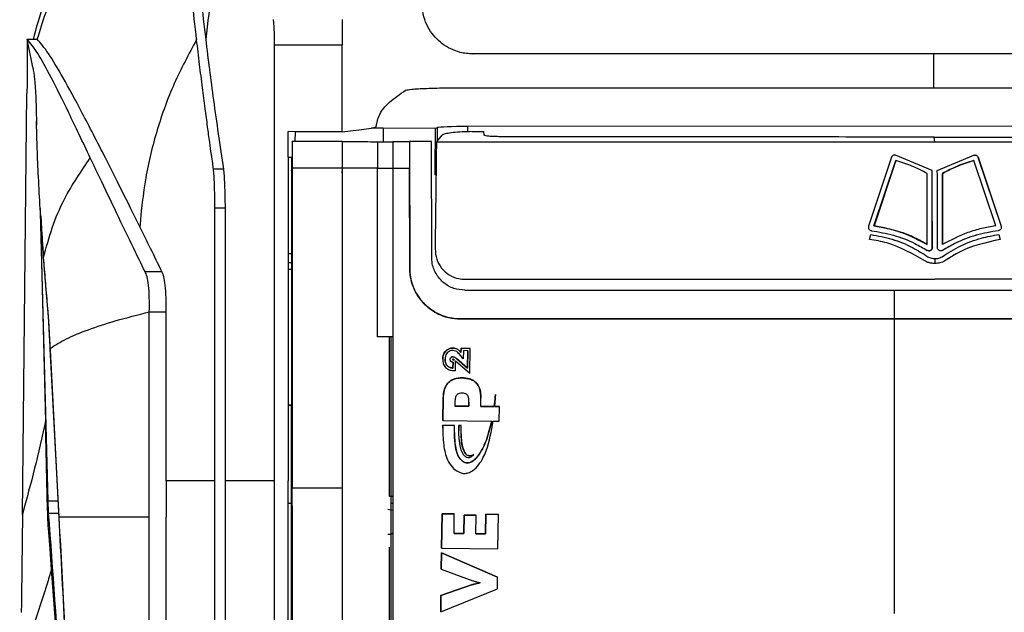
# Model space of a CAD drawing. Extents: x 106 to 315, y 19 to 260.
# Tile 73 of 132: x 195 to 211, y 156 to 166. Entities that reach past the tile are written whole.
import ezdxf

# ---------------------------------------------------------------- set-up
doc = ezdxf.new("R2010")
doc.units = 0
doc.layers.get('0').update_dxf_attribs({"linetype": 'CONTINUOUS'})

msp = doc.modelspace()

# ---------------------------------------------------------------- linework, layer by layer
at = {"color": 7, "linetype": 'CONTINUOUS'}
for p, q in [((194.944, 165.295), (195.115, 165.295)), ((195.04, 164.82), (194.944, 165.295)), ((199.126, 165.198), (200.269, 165.198)), ((200.269, 163.726), (200.269, 165.198)), ((202.474, 165.047), (202.48, 165.047)), ((210.269, 164.475), (210.269, 165.047)), ((210.269, 164.475), (218.058, 164.475)), ((194.863, 157.255), (194.94, 164.377)), ((200.269, 163.726), (200.547, 163.762)), ((200.547, 163.762), (200.761, 163.791)), ((200.962, 163.79), (200.761, 163.791)), ((200.762, 163.791), (200.841, 163.815)), ((201.841, 163.784), (200.962, 163.79)), ((201.841, 163.784), (201.879, 163.799)), ((218.12, 163.826), (202.384, 163.817)), ((199.472, 163.726), (199.355, 163.731)), ((199.355, 163.301), (199.355, 163.731)), ((199.472, 163.726), (199.466, 163.563)), ((200.269, 163.726), (199.472, 163.726)), ((201.86, 163.551), (201.959, 163.672)), ((202.464, 163.731), (202.66, 163.734)), ((202.668, 163.674), (202.66, 163.734)), ((210.282, 163.551), (210.271, 163.64)), ((199.415, 163.561), (199.422, 163.563)), ((199.422, 163.563), (199.422, 163.116)), ((200.269, 163.563), (199.422, 163.563)), ((200.269, 163.563), (200.269, 163.116)), ((200.269, 163.563), (200.269, 163.116)), ((200.269, 163.563), (200.269, 163.563)), ((200.867, 163.561), (200.867, 163.114)), ((201.126, 163.562), (201.126, 163.115)), ((201.126, 163.562), (201.408, 163.562)), ((201.126, 163.561), (201.126, 163.562)), ((201.126, 163.561), (201.126, 163.114)), ((201.408, 163.562), (201.409, 161.419)), ((201.779, 163.562), (201.408, 163.562)), ((201.408, 163.562), (201.408, 163.115)), ((201.408, 163.562), (201.408, 163.562)), ((201.78, 161.621), (201.779, 163.562)), ((199.355, 163.301), (199.355, 157.825)), ((199.355, 163.301), (199.415, 163.301)), ((199.414, 163.113), (199.414, 163.301)), ((209.551, 163.297), (209.164, 162.13)), ((209.255, 162.136), (209.623, 163.244)), ((209.624, 163.244), (209.256, 162.136)), ((209.62, 163.334), (209.604, 163.336)), ((209.62, 163.334), (209.621, 163.334)), ((210.239, 163.076), (209.62, 163.334)), ((210.24, 163.076), (209.621, 163.334)), ((209.624, 163.244), (209.623, 163.244)), ((210.326, 163.076), (210.944, 163.334)), ((210.941, 163.244), (210.94, 163.244)), ((211.312, 162.136), (210.941, 163.244)), ((211.013, 163.297), (211.404, 162.13)), ((211.014, 163.297), (211.013, 163.297)), ((211.014, 163.297), (211.405, 162.13)), ((198.261, 163.099), (198.092, 163.099)), ((199.412, 163.068), (199.414, 163.101)), ((199.414, 163.113), (199.416, 163.114)), ((199.414, 163.106), (199.414, 163.113)), ((199.414, 163.106), (199.414, 163.101)), ((199.416, 163.114), (199.421, 163.116)), ((199.421, 163.116), (199.422, 163.116)), ((199.422, 163.116), (199.422, 157.698)), ((200.269, 163.116), (199.422, 163.116)), ((200.867, 163.114), (200.269, 163.116)), ((200.269, 163.116), (200.269, 157.698)), ((201.126, 163.115), (201.408, 163.115)), ((201.126, 163.115), (201.126, 163.114)), ((201.409, 161.419), (201.408, 163.115)), ((199.412, 163.068), (199.412, 161.399)), ((200.269, 163.029), (200.269, 163.068)), ((200.269, 163.027), (200.269, 162.598)), ((201.832, 162.999), (201.854, 163.019)), ((201.853, 162.999), (201.832, 162.999)), ((210.156, 161.822), (210.155, 163.026)), ((210.239, 163.076), (210.24, 163.076)), ((210.241, 161.771), (210.239, 163.076)), ((210.412, 163.026), (210.411, 163.026)), ((210.412, 161.822), (210.411, 163.026)), ((210.412, 163.026), (210.414, 161.822)), ((200.269, 162.598), (200.269, 162.598)), ((195.165, 162.433), (195.253, 158.826)), ((198.116, 157.825), (198.116, 162.438)), ((198.288, 162.438), (198.116, 162.438)), ((198.288, 162.438), (198.288, 157.825)), ((195.298, 157.485), (195.169, 162.364)), ((195.173, 162.3), (195.193, 161.986)), ((209.256, 162.136), (209.255, 162.136)), ((211.405, 162.13), (211.404, 162.13)), ((209.18, 161.907), (209.204, 161.991)), ((211.357, 162.056), (211.356, 162.056)), ((211.364, 161.991), (211.388, 161.907)), ((211.365, 161.991), (211.389, 161.907)), ((210.156, 161.822), (210.155, 161.822)), ((210.242, 161.771), (210.241, 161.771)), ((210.414, 161.822), (210.412, 161.822)), ((211.389, 161.907), (211.388, 161.907)), ((199.355, 161.672), (199.412, 161.672)), ((210.165, 161.616), (210.164, 161.616)), ((210.414, 161.722), (210.416, 161.722)), ((199.412, 161.514), (199.355, 161.514)), ((201.409, 161.419), (201.409, 161.419)), ((210.455, 161.545), (210.454, 161.545)), ((195.237, 161.325), (195.302, 160.528)), ((196.936, 161.363), (197.222, 161.363)), ((199.412, 161.398), (199.355, 161.398)), ((199.412, 161.402), (199.412, 159.116)), ((199.422, 161.402), (199.412, 161.402)), ((199.422, 161.402), (199.421, 160.755)), ((209.597, 161.049), (209.597, 160.706)), ((199.421, 160.755), (199.42, 159.116)), ((197.008, 157.825), (197.008, 160.682)), ((197.008, 160.682), (197.294, 160.682)), ((197.294, 157.825), (197.294, 160.682)), ((209.597, 160.706), (209.597, 160.563)), ((202.267, 160.562), (202.267, 160.562)), ((209.597, 160.563), (209.597, 159.581)), ((201.069, 157.558), (201.069, 160.259)), ((195.332, 160.036), (195.481, 157.188)), ((195.483, 157.208), (195.333, 160.065)), ((202.016, 160.019), (202.016, 160.019)), ((202.14, 159.922), (202.14, 159.922)), ((202.141, 160.069), (202.141, 160.069)), ((202.314, 159.885), (202.25, 159.964)), ((202.276, 160.067), (202.275, 159.997)), ((202.275, 159.997), (202.276, 160.067)), ((202.275, 159.997), (202.275, 159.997)), ((202.432, 160.065), (202.276, 160.067)), ((202.276, 160.067), (202.432, 160.065)), ((202.276, 160.067), (202.276, 160.067)), ((202.316, 160.026), (202.314, 159.885)), ((202.391, 160.025), (202.316, 160.026)), ((202.387, 159.732), (202.391, 160.025)), ((202.391, 160.025), (202.387, 159.732)), ((202.391, 160.025), (202.391, 160.025)), ((202.427, 159.644), (202.432, 160.065)), ((201.966, 159.882), (201.966, 159.882)), ((202.007, 159.882), (202.007, 159.882)), ((202.093, 159.877), (202.093, 159.877)), ((202.107, 159.91), (202.107, 159.91)), ((202.135, 159.873), (202.135, 159.873)), ((202.139, 159.731), (202.141, 159.83)), ((202.141, 159.83), (202.139, 159.731)), ((202.141, 159.83), (202.141, 159.83)), ((202.165, 159.869), (202.162, 159.869)), ((202.162, 159.869), (202.162, 159.869)), ((202.162, 159.869), (202.165, 159.869)), ((202.165, 159.869), (202.165, 159.869)), ((202.18, 159.689), (202.182, 159.855)), ((202.182, 159.855), (202.427, 159.644)), ((202.2, 159.893), (202.387, 159.732)), ((202.2, 159.893), (202.2, 159.893)), ((202.2, 159.893), (202.2, 159.893)), ((202.387, 159.732), (202.2, 159.893)), ((202.2, 159.893), (202.2, 159.893)), ((202.2, 159.893), (202.2, 159.893)), ((202.139, 159.731), (202.139, 159.731)), ((202.153, 159.689), (202.18, 159.689)), ((202.387, 159.732), (202.387, 159.732)), ((202.292, 159.566), (202.292, 159.566)), ((209.597, 159.581), (209.597, 159.438)), ((209.597, 159.438), (209.597, 155.724)), ((202.86, 159.284), (202.857, 159.272)), ((202.857, 159.272), (202.86, 159.284)), ((202.857, 159.272), (202.857, 159.272)), ((199.355, 159.112), (199.412, 159.112)), ((199.412, 159.101), (199.355, 159.101)), ((199.412, 159.116), (199.42, 159.116)), ((199.412, 159.116), (199.412, 159.114)), ((199.416, 159.115), (199.412, 159.114)), ((199.412, 157.395), (199.412, 159.114)), ((199.412, 159.114), (199.412, 159.112)), ((199.42, 159.116), (199.416, 159.115)), ((201.974, 159.223), (201.969, 158.844)), ((201.969, 158.844), (201.974, 159.223)), ((201.974, 159.223), (201.974, 159.223)), ((202.172, 159.131), (202.172, 159.089)), ((202.41, 159.086), (202.172, 159.089)), ((202.172, 159.089), (202.41, 159.086)), ((202.172, 159.089), (202.172, 159.089)), ((202.409, 159.155), (202.41, 159.128)), ((202.41, 159.128), (202.41, 159.086)), ((202.41, 159.128), (202.41, 159.128)), ((202.41, 159.086), (202.41, 159.128)), ((202.41, 159.086), (202.41, 159.086)), ((202.61, 159.083), (202.611, 159.224)), ((202.838, 159.08), (202.61, 159.083)), ((202.61, 159.083), (202.838, 159.08)), ((202.61, 159.083), (202.61, 159.083)), ((202.838, 159.08), (202.838, 159.08)), ((202.926, 159.079), (202.848, 159.08)), ((202.848, 159.08), (202.926, 159.079)), ((202.848, 159.08), (202.848, 159.08)), ((202.923, 158.831), (202.926, 159.079)), ((202.168, 158.76), (201.968, 158.763)), ((201.971, 158.714), (201.968, 158.763)), ((201.968, 158.763), (202.168, 158.76)), ((201.968, 158.763), (201.968, 158.763)), ((201.969, 158.844), (202.796, 158.833)), ((202.237, 158.627), (202.238, 158.759)), ((202.281, 158.759), (202.238, 158.759)), ((202.238, 158.759), (202.281, 158.759)), ((202.238, 158.759), (202.238, 158.759)), ((202.796, 158.833), (202.796, 158.833)), ((202.82, 158.833), (202.923, 158.831)), ((202.166, 158.641), (202.166, 158.641)), ((202.28, 158.618), (202.28, 158.618)), ((202.337, 158.306), (202.337, 158.306)), ((202.294, 158.161), (202.294, 158.161)), ((197.008, 157.208), (197.008, 157.825)), ((197.294, 157.825), (197.294, 157.208)), ((199.422, 157.398), (199.422, 157.698)), ((200.269, 157.698), (199.422, 157.698)), ((199.355, 157.445), (199.412, 157.445)), ((201.126, 157.558), (201.069, 157.558)), ((201.093, 157.445), (201.126, 157.445)), ((194.863, 157.255), (194.848, 155.874)), ((199.416, 157.396), (199.412, 157.395)), ((199.421, 157.398), (199.416, 157.396)), ((199.422, 157.398), (199.421, 157.398)), ((201.955, 157.267), (201.947, 156.684)), ((201.947, 156.684), (201.955, 157.267)), ((202.163, 157.265), (201.955, 157.267)), ((201.955, 157.267), (202.163, 157.265)), ((201.955, 157.267), (201.955, 157.267)), ((202.159, 156.934), (202.163, 157.265)), ((202.695, 157.258), (202.691, 156.927)), ((202.691, 156.927), (202.695, 157.258)), ((202.908, 157.255), (202.695, 157.258)), ((202.695, 157.258), (202.908, 157.255)), ((202.695, 157.258), (202.695, 157.258)), ((202.9, 156.672), (202.908, 157.255)), ((202.329, 157.244), (202.325, 156.932)), ((202.325, 156.932), (202.329, 157.244)), ((202.533, 157.241), (202.329, 157.244)), ((202.329, 157.244), (202.533, 157.241)), ((202.329, 157.244), (202.329, 157.244)), ((202.529, 156.929), (202.533, 157.241)), ((202.325, 156.932), (202.159, 156.934)), ((202.159, 156.934), (202.325, 156.932)), ((202.159, 156.934), (202.159, 156.934)), ((202.325, 156.932), (202.325, 156.932)), ((202.691, 156.927), (202.529, 156.929)), ((202.529, 156.929), (202.691, 156.927)), ((202.529, 156.929), (202.529, 156.929)), ((202.691, 156.927), (202.691, 156.927)), ((201.946, 156.606), (201.942, 156.33)), ((201.942, 156.33), (201.946, 156.606)), ((202.894, 156.194), (201.946, 156.606)), ((201.946, 156.606), (202.894, 156.194)), ((201.946, 156.606), (201.946, 156.606)), ((201.947, 156.684), (202.9, 156.672)), ((201.942, 156.33), (202.473, 156.134)), ((202.601, 156.099), (202.601, 156.099)), ((202.891, 155.997), (202.894, 156.194)), ((201.933, 155.609), (202.891, 155.997)), ((202.472, 156.069), (201.936, 155.885)), ((201.936, 155.885), (202.472, 156.069)), ((202.472, 156.069), (202.472, 156.069)), ((201.936, 155.885), (201.933, 155.609)), ((201.933, 155.609), (201.936, 155.885)), ((201.936, 155.885), (201.936, 155.885)), ((209.597, 155.724), (209.597, 155.581))]:
    msp.add_line(p, q, dxfattribs=at)
at = {"color": 8, "linetype": 'CONTINUOUS'}
for p, q in [((200.962, 163.79), (200.959, 163.561)), ((201.879, 163.574), (201.879, 163.799)), ((202.384, 163.817), (202.384, 163.73)), ((195.298, 157.485), (195.465, 157.485)), ((195.307, 157.279), (195.476, 157.279))]:
    msp.add_line(p, q, dxfattribs=at)
at = {"color": 7, "linetype": 'CONTINUOUS', "flags": 128}
for points in [[(201.841, 163.784), (201.833, 163.089), (201.832, 162.999)], [(195.29, 157.335), (195.272, 158.081), (195.253, 158.826)], [(201.041, 157.346), (201.123, 157.33), (201.127, 157.328)], [(195.356, 156.323), (195.33, 156.674), (195.303, 157.025)], [(201.128, 156.94), (201.123, 156.938), (201.094, 156.928)], [(195.716, 151.604), (195.536, 153.964), (195.356, 156.323)]]:
    msp.add_lwpolyline(points, dxfattribs=at)
at = {"color": 7, "linetype": 'CONTINUOUS'}
msp.add_arc((262.788, 165.416), 62.519, 179.80754, 180.19931, dxfattribs=at)
msp.add_ellipse((202.39, 163.797), major_axis=(0.514, 0), ratio=0.040274, start_param=1.583886, end_param=3.036206, dxfattribs=at)
for points, knots in [([(198.664, 168.661), (198.496, 168.109), (198.16, 167.006), (198.027, 165.861), (197.961, 165.288)], [0, 0, 0, 0, 0.500001, 1, 1, 1, 1]), ([(197.807, 165.288), (197.781, 165.52), (197.727, 165.985), (197.685, 166.383), (197.664, 166.582)], [0, 0, 0, 0, 0.5, 1, 1, 1, 1]), ([(197.819, 166.582), (197.839, 166.383), (197.88, 165.985), (197.934, 165.52), (197.961, 165.288)], [0, 0, 0, 0, 0.499998, 1, 1, 1, 1]), ([(195.048, 165.292), (195.102, 165.49), (195.203, 165.854), (195.323, 166.143), (195.377, 166.275)], [0, 0, 0, 0, 0.543676, 1, 1, 1, 1]), ([(195.115, 165.295), (195.162, 165.446), (195.236, 165.689), (195.331, 165.939), (195.374, 166.044), (195.388, 166.079)], [0, 0, 0, 0, 0.52785, 0.845685, 1, 1, 1, 1]), ([(202.474, 165.047), (202.439, 165.048), (202.367, 165.051), (202.241, 165.075), (202.1, 165.126), (201.91, 165.242), (201.757, 165.413), (201.653, 165.629), (201.632, 165.755), (201.621, 165.821)], [0, 0, 0, 0, 0.083759, 0.167418, 0.301617, 0.43804, 0.701649, 0.845405, 1, 1, 1, 1]), ([(199.126, 165.198), (199.125, 165.242), (199.125, 165.331), (199.121, 165.452), (199.115, 165.558), (199.109, 165.603), (199.106, 165.626)], [0, 0, 0, 0, 0.232541, 0.47668, 0.732483, 1, 1, 1, 1]), ([(194.944, 165.295), (194.944, 165.135), (194.944, 164.811), (194.942, 164.523), (194.94, 164.377)], [0, 0, 0, 0, 0.494662, 1, 1, 1, 1]), ([(196.011, 163.287), (195.885, 163.553), (195.631, 164.085), (195.344, 164.663), (195.11, 165.091), (194.999, 165.227), (194.944, 165.295)], [0, 0, 0, 0, 0.2489996, 0.4980139, 0.749023, 1, 1, 1, 1]), ([(196.266, 163.288), (196.131, 163.553), (195.858, 164.087), (195.544, 164.662), (195.287, 165.091), (195.173, 165.226), (195.115, 165.295)], [0, 0, 0, 0, 0.248079, 0.499482, 0.747578, 1, 1, 1, 1]), ([(197.807, 165.288), (197.675, 165.043), (197.411, 164.553), (197.129, 163.766), (196.927, 162.954), (196.874, 162.4), (196.847, 162.123)], [0, 0, 0, 0, 0.2499889, 0.5000003, 0.7500103, 1, 1, 1, 1]), ([(198.092, 163.099), (198.088, 163.13), (198.076, 163.212), (198.055, 163.363), (198.026, 163.571), (197.991, 163.832), (197.95, 164.141), (197.904, 164.495), (197.855, 164.887), (197.824, 165.149), (197.807, 165.288)], [0, 0, 0, 0, 0.038062, 0.10098, 0.18873, 0.301271, 0.438661, 0.600918, 0.788036, 1, 1, 1, 1]), ([(197.961, 165.288), (198.002, 164.956), (198.085, 164.29), (198.202, 163.497), (198.262, 163.099)], [0, 0, 0, 0, 0.497828, 1, 1, 1, 1]), ([(199.126, 157.825), (199.126, 159.057), (199.126, 161.522), (199.126, 163.973), (199.126, 165.198)], [0, 0, 0, 0, 0.500007, 1, 1, 1, 1]), ([(210.269, 165.047), (210.067, 165.047), (209.659, 165.047), (209.046, 165.047), (208.426, 165.047), (207.801, 165.047), (207.17, 165.047), (206.47, 165.047), (205.783, 165.047), (205.12, 165.047), (204.551, 165.047), (203.99, 165.047), (203.492, 165.047), (203.125, 165.047), (202.878, 165.047), (202.689, 165.047), (202.55, 165.047), (202.48, 165.047)], [0, 0, 0, 0, 0.078046, 0.1568362, 0.2363706, 0.3166493, 0.3976722, 0.4794394, 0.5861909, 0.6621412, 0.7351641, 0.8052598, 0.8780571, 0.9268993, 0.9467436, 0.973055, 1, 1, 1, 1]), ([(218.058, 165.047), (217.957, 165.047), (217.774, 165.047), (217.388, 165.047), (216.835, 165.047), (216.088, 165.047), (215.251, 165.047), (214.447, 165.047), (212.781, 165.047), (211.408, 165.047), (210.269, 165.047)], [0, 0, 0, 0, 0.038992, 0.070461, 0.148683, 0.251893, 0.358306, 0.470891, 0.561541, 1, 1, 1, 1]), ([(195.04, 164.82), (195.05, 164.758), (195.07, 164.634), (195.092, 164.313), (195.099, 163.999), (195.102, 163.842)], [0, 0, 0, 0, 0.333432, 0.667793, 1, 1, 1, 1]), ([(200.841, 163.815), (200.854, 163.885), (200.881, 164.023), (201.045, 164.229), (201.242, 164.365), (201.34, 164.432)], [0, 0, 0, 0, 0.338255, 0.671539, 1, 1, 1, 1]), ([(201.34, 164.432), (201.365, 164.438), (201.416, 164.45), (201.681, 164.464), (202.05, 164.474), (202.337, 164.475), (202.48, 164.475)], [0, 0, 0, 0, 0.2502105, 0.5002537, 0.7500322, 1, 1, 1, 1]), ([(202.48, 164.475), (203.779, 164.475), (206.294, 164.475), (208.87, 164.475), (210.163, 164.475), (210.243, 164.475), (210.263, 164.475), (210.268, 164.475), (210.269, 164.475), (210.269, 164.475), (210.269, 164.475), (210.269, 164.475), (210.269, 164.475), (210.269, 164.475)], [0, 0, 0, 0, 0.4999694, 0.9687333, 0.9921784, 0.9980421, 0.9995093, 0.9998767, 0.9999688, 0.999992, 0.9999979, 0.9999994, 1, 1, 1, 1]), ([(195.222, 161.601), (195.207, 161.811), (195.177, 162.218), (195.143, 162.779), (195.12, 163.276), (195.105, 163.665), (195.103, 163.846), (195.102, 163.915)], [0, 0, 0, 0, 0.223207, 0.4331732, 0.6506559, 0.8653171, 1, 1, 1, 1]), ([(202.464, 163.731), (202.406, 163.73), (202.291, 163.727), (202.139, 163.715), (202.024, 163.699), (201.971, 163.683), (201.961, 163.674), (201.959, 163.672)], [0, 0, 0, 0, 0.228515, 0.457001, 0.686326, 0.917121, 1, 1, 1, 1]), ([(202.917, 163.646), (202.886, 163.647), (202.823, 163.647), (202.745, 163.653), (202.69, 163.661), (202.67, 163.669), (202.668, 163.673), (202.668, 163.674)], [0, 0, 0, 0, 0.234714, 0.469406, 0.70476, 0.941344, 1, 1, 1, 1]), ([(210.271, 163.64), (209.659, 163.64), (208.433, 163.641), (206.593, 163.642), (204.752, 163.643), (203.529, 163.645), (202.917, 163.646)], [0, 0, 0, 0, 0.24921, 0.498733, 0.749207, 1, 1, 1, 1]), ([(210.271, 163.64), (210.883, 163.64), (212.109, 163.641), (213.946, 163.642), (215.782, 163.643), (217.001, 163.645), (217.611, 163.646)], [0, 0, 0, 0, 0.24921, 0.498733, 0.749207, 1, 1, 1, 1]), ([(200.269, 163.563), (200.313, 163.563), (200.4, 163.562), (200.592, 163.562), (200.757, 163.562), (200.867, 163.561)], [0, 0, 0, 0, 0.250982, 0.501965, 1, 1, 1, 1]), ([(200.867, 163.561), (200.877, 163.561), (200.898, 163.561), (200.943, 163.561), (200.991, 163.561), (201.038, 163.561), (201.079, 163.561), (201.11, 163.561), (201.125, 163.561), (201.126, 163.561), (201.126, 163.561)], [0, 0, 0, 0, 0.133234, 0.266504, 0.398177, 0.530174, 0.660365, 0.794313, 0.926775, 1, 1, 1, 1]), ([(201.86, 163.551), (201.858, 163.347), (201.85, 162.747), (201.843, 162.145), (201.838, 161.747)], [0, 0, 0, 0, 0.338713, 1, 1, 1, 1]), ([(210.282, 163.551), (209.46, 163.551), (207.817, 163.551), (205.003, 163.551), (203.024, 163.551), (201.86, 163.551)], [0, 0, 0, 0, 0.291747, 0.583494, 1, 1, 1, 1]), ([(218.686, 163.551), (217.875, 163.551), (216.252, 163.551), (213.449, 163.551), (211.455, 163.551), (210.282, 163.551)], [0, 0, 0, 0, 0.291745, 0.583492, 1, 1, 1, 1]), ([(195.222, 161.601), (195.267, 161.77), (195.355, 162.109), (195.601, 162.688), (195.856, 163.06), (196.011, 163.287)], [0, 0, 0, 0, 0.2801042, 0.5602323, 1, 1, 1, 1]), ([(196.567, 162.123), (196.467, 162.333), (196.265, 162.753), (196.096, 163.109), (196.011, 163.287)], [0, 0, 0, 0, 0.499998, 1, 1, 1, 1]), ([(196.847, 162.123), (196.744, 162.333), (196.536, 162.753), (196.356, 163.11), (196.266, 163.288)], [0, 0, 0, 0, 0.499997, 1, 1, 1, 1]), ([(209.621, 163.334), (209.615, 163.335), (209.602, 163.338), (209.583, 163.333), (209.567, 163.323), (209.556, 163.31), (209.553, 163.301), (209.551, 163.297)], [0, 0, 0, 0, 0.218696, 0.4374, 0.656029, 0.875654, 1, 1, 1, 1]), ([(210.155, 163.026), (210.112, 163.048), (210.026, 163.092), (209.851, 163.17), (209.715, 163.214), (209.624, 163.244)], [0, 0, 0, 0, 0.251052, 0.502109, 1, 1, 1, 1]), ([(210.411, 163.026), (210.453, 163.048), (210.538, 163.092), (210.713, 163.17), (210.85, 163.214), (210.94, 163.244)], [0, 0, 0, 0, 0.251052, 0.502109, 1, 1, 1, 1]), ([(210.941, 163.244), (210.895, 163.23), (210.804, 163.201), (210.625, 163.133), (210.497, 163.068), (210.412, 163.026)], [0, 0, 0, 0, 0.251055, 0.50211, 1, 1, 1, 1]), ([(210.944, 163.334), (210.95, 163.335), (210.963, 163.338), (210.982, 163.333), (210.998, 163.323), (211.009, 163.31), (211.013, 163.301), (211.014, 163.297)], [0, 0, 0, 0, 0.218698, 0.437404, 0.656034, 0.875659, 1, 1, 1, 1]), ([(210.959, 163.336), (210.96, 163.336), (210.967, 163.337), (210.981, 163.333), (210.997, 163.323), (211.008, 163.31), (211.011, 163.301), (211.013, 163.297)], [0, 0, 0, 0, 0.045608, 0.312779, 0.579858, 0.848156, 1, 1, 1, 1]), ([(198.116, 162.438), (198.116, 162.51), (198.115, 162.654), (198.109, 162.835), (198.102, 163), (198.095, 163.066), (198.092, 163.099)], [0, 0, 0, 0, 0.250394, 0.499139, 0.75085, 1, 1, 1, 1]), ([(198.261, 163.099), (198.265, 163.066), (198.272, 163), (198.28, 162.835), (198.286, 162.654), (198.287, 162.51), (198.288, 162.438)], [0, 0, 0, 0, 0.249152, 0.50086, 0.749606, 1, 1, 1, 1]), ([(200.864, 160.259), (200.864, 160.751), (200.865, 161.701), (200.867, 162.664), (200.867, 163.114), (200.867, 163.114)], [0, 0, 0, 0, 0.5174795, 0.9999939, 1, 1, 1, 1]), ([(200.867, 163.114), (200.876, 163.114), (200.896, 163.114), (200.937, 163.114), (200.982, 163.114), (201.028, 163.114), (201.069, 163.114), (201.101, 163.114), (201.122, 163.114), (201.125, 163.114), (201.126, 163.114)], [0, 0, 0, 0, 0.125093, 0.249781, 0.374807, 0.499611, 0.624615, 0.749521, 0.874385, 1, 1, 1, 1]), ([(201.126, 163.115), (201.126, 161.605), (201.126, 158.584), (201.126, 155.543), (201.126, 154.022)], [0, 0, 0, 0, 0.499603, 1, 1, 1, 1]), ([(210.242, 161.771), (210.242, 161.989), (210.241, 162.424), (210.24, 162.859), (210.24, 163.076)], [0, 0, 0, 0, 0.4999938, 1, 1, 1, 1]), ([(210.328, 161.771), (210.328, 161.989), (210.327, 162.424), (210.326, 162.859), (210.326, 163.076)], [0, 0, 0, 0, 0.4999938, 1, 1, 1, 1]), ([(196.936, 161.363), (196.872, 161.494), (196.744, 161.758), (196.626, 162.001), (196.567, 162.123)], [0, 0, 0, 0, 0.499996, 1, 1, 1, 1]), ([(197.222, 161.363), (197.157, 161.494), (197.028, 161.758), (196.908, 162.001), (196.847, 162.123)], [0, 0, 0, 0, 0.49997, 1, 1, 1, 1]), ([(209.164, 162.13), (209.163, 162.124), (209.16, 162.111), (209.164, 162.092), (209.174, 162.075), (209.189, 162.062), (209.203, 162.057), (209.21, 162.056), (209.212, 162.056)], [0, 0, 0, 0, 0.191877, 0.38371, 0.575883, 0.767508, 0.957838, 1, 1, 1, 1]), ([(209.255, 162.136), (209.335, 162.123), (209.494, 162.097), (209.803, 162.006), (210.015, 161.895), (210.155, 161.822)], [0, 0, 0, 0, 0.252592, 0.505196, 1, 1, 1, 1]), ([(210.156, 161.822), (210.086, 161.861), (209.945, 161.94), (209.648, 162.061), (209.412, 162.106), (209.256, 162.136)], [0, 0, 0, 0, 0.252589, 0.505191, 1, 1, 1, 1]), ([(211.312, 162.136), (211.233, 162.123), (211.073, 162.097), (210.766, 162.006), (210.554, 161.895), (210.414, 161.822)], [0, 0, 0, 0, 0.252595, 0.5052, 1, 1, 1, 1]), ([(211.404, 162.13), (211.405, 162.124), (211.408, 162.111), (211.404, 162.092), (211.394, 162.075), (211.379, 162.062), (211.365, 162.057), (211.358, 162.056), (211.356, 162.056)], [0, 0, 0, 0, 0.191865, 0.383722, 0.575835, 0.767459, 0.957767, 1, 1, 1, 1]), ([(211.405, 162.13), (211.406, 162.124), (211.409, 162.111), (211.405, 162.092), (211.395, 162.075), (211.38, 162.062), (211.367, 162.057), (211.359, 162.056), (211.357, 162.056)], [0, 0, 0, 0, 0.191875, 0.383709, 0.575883, 0.767505, 0.957837, 1, 1, 1, 1]), ([(195.193, 161.986), (195.195, 161.955), (195.207, 161.748), (195.223, 161.52), (195.237, 161.325)], [0, 0, 0, 0, 0.1472192, 1, 1, 1, 1]), ([(209.203, 161.991), (209.323, 161.968), (209.566, 161.923), (209.89, 161.79), (210.08, 161.669), (210.164, 161.616)], [0, 0, 0, 0, 0.351187, 0.712579, 1, 1, 1, 1]), ([(209.204, 161.991), (209.324, 161.968), (209.567, 161.923), (209.891, 161.79), (210.081, 161.669), (210.165, 161.616)], [0, 0, 0, 0, 0.3511902, 0.7125854, 1, 1, 1, 1]), ([(209.212, 162.056), (209.337, 162.034), (209.59, 161.991), (209.906, 161.868), (210.086, 161.762), (210.155, 161.722)], [0, 0, 0, 0, 0.376557, 0.764051, 1, 1, 1, 1]), ([(210.406, 161.616), (210.509, 161.68), (210.718, 161.811), (211.046, 161.933), (211.267, 161.973), (211.365, 161.991)], [0, 0, 0, 0, 0.351212, 0.712591, 1, 1, 1, 1]), ([(211.356, 162.056), (211.231, 162.034), (210.978, 161.991), (210.663, 161.868), (210.483, 161.762), (210.414, 161.722)], [0, 0, 0, 0, 0.3765535, 0.7640439, 1, 1, 1, 1]), ([(211.357, 162.056), (211.233, 162.034), (210.979, 161.991), (210.664, 161.868), (210.484, 161.762), (210.416, 161.722)], [0, 0, 0, 0, 0.376557, 0.764051, 1, 1, 1, 1]), ([(201.838, 161.747), (201.843, 161.689), (201.854, 161.573), (201.941, 161.418), (202.071, 161.301), (202.214, 161.241), (202.307, 161.235), (202.342, 161.233)], [0, 0, 0, 0, 0.2169912, 0.4339704, 0.6510096, 0.8668943, 1, 1, 1, 1]), ([(210.116, 161.545), (209.908, 161.665), (209.613, 161.835), (209.279, 161.891), (209.18, 161.907)], [0, 0, 0, 0, 0.703103, 1, 1, 1, 1]), ([(210.242, 161.771), (210.242, 161.764), (210.24, 161.751), (210.23, 161.734), (210.216, 161.721), (210.198, 161.714), (210.178, 161.713), (210.164, 161.717), (210.157, 161.721), (210.155, 161.722)], [0, 0, 0, 0, 0.159807, 0.319672, 0.478978, 0.637165, 0.794332, 0.951042, 1, 1, 1, 1]), ([(210.184, 161.714), (210.186, 161.714), (210.195, 161.713), (210.209, 161.719), (210.225, 161.729), (210.236, 161.745), (210.241, 161.76), (210.241, 161.769), (210.241, 161.771)], [0, 0, 0, 0, 0.070208, 0.282666, 0.495383, 0.70924, 0.924649, 1, 1, 1, 1]), ([(210.416, 161.722), (210.41, 161.72), (210.398, 161.714), (210.379, 161.713), (210.36, 161.718), (210.344, 161.729), (210.333, 161.745), (210.328, 161.76), (210.328, 161.769), (210.328, 161.771)], [0, 0, 0, 0, 0.157064, 0.314147, 0.470859, 0.62777, 0.78552, 0.944382, 1, 1, 1, 1]), ([(211.388, 161.907), (211.154, 161.856), (210.821, 161.783), (210.538, 161.6), (210.454, 161.545)], [0, 0, 0, 0, 0.703087, 1, 1, 1, 1]), ([(211.389, 161.907), (211.155, 161.856), (210.822, 161.783), (210.539, 161.6), (210.455, 161.545)], [0, 0, 0, 0, 0.703092, 1, 1, 1, 1]), ([(195.288, 160.803), (195.276, 160.938), (195.253, 161.208), (195.232, 161.47), (195.222, 161.601)], [0, 0, 0, 0, 0.499975, 1, 1, 1, 1]), ([(202.34, 161.048), (202.277, 161.054), (202.149, 161.066), (201.983, 161.163), (201.855, 161.307), (201.786, 161.469), (201.782, 161.579), (201.78, 161.621)], [0, 0, 0, 0, 0.212466, 0.425266, 0.63143, 0.858419, 1, 1, 1, 1]), ([(210.165, 161.616), (210.174, 161.61), (210.193, 161.599), (210.234, 161.587), (210.265, 161.586), (210.285, 161.585)], [0, 0, 0, 0, 0.260585, 0.520235, 1, 1, 1, 1]), ([(210.284, 161.585), (210.284, 161.569), (210.284, 161.541), (210.284, 161.514), (210.284, 161.502)], [0, 0, 0, 0, 0.55998, 1, 1, 1, 1]), ([(210.285, 161.585), (210.301, 161.585), (210.329, 161.586), (210.37, 161.596), (210.394, 161.609), (210.406, 161.616)], [0, 0, 0, 0, 0.361788, 0.673887, 1, 1, 1, 1]), ([(210.414, 161.722), (210.409, 161.719), (210.399, 161.714), (210.388, 161.714), (210.384, 161.714)], [0, 0, 0, 0, 0.598643, 1, 1, 1, 1]), ([(202.267, 160.562), (202.219, 160.565), (202.123, 160.569), (201.983, 160.607), (201.851, 160.665), (201.731, 160.745), (201.626, 160.843), (201.539, 160.958), (201.473, 161.085), (201.421, 161.239), (201.413, 161.353), (201.409, 161.419)], [0, 0, 0, 0, 0.106823, 0.213641, 0.320453, 0.42726, 0.534068, 0.640875, 0.747684, 0.8543, 1, 1, 1, 1]), ([(201.409, 161.419), (201.411, 161.371), (201.416, 161.275), (201.453, 161.136), (201.511, 161.005), (201.591, 160.886), (201.688, 160.781), (201.802, 160.694), (201.929, 160.628), (202.083, 160.575), (202.199, 160.567), (202.267, 160.562)], [0, 0, 0, 0, 0.106235, 0.212462, 0.3186796, 0.4248962, 0.5311074, 0.6373191, 0.7435331, 0.8497505, 1, 1, 1, 1]), ([(210.286, 161.502), (210.264, 161.502), (210.224, 161.504), (210.166, 161.517), (210.133, 161.536), (210.116, 161.545)], [0, 0, 0, 0, 0.3618009, 0.6738975, 1, 1, 1, 1]), ([(210.455, 161.545), (210.442, 161.538), (210.415, 161.522), (210.358, 161.506), (210.314, 161.503), (210.286, 161.502)], [0, 0, 0, 0, 0.2606111, 0.5203041, 1, 1, 1, 1]), ([(197.008, 160.682), (197.009, 160.763), (197.01, 160.924), (196.999, 161.14), (196.972, 161.287), (196.948, 161.337), (196.936, 161.363)], [0, 0, 0, 0, 0.250083, 0.499865, 0.749737, 1, 1, 1, 1]), ([(197.294, 160.682), (197.294, 160.762), (197.293, 160.924), (197.279, 161.14), (197.254, 161.29), (197.232, 161.338), (197.222, 161.363)], [0, 0, 0, 0, 0.249781, 0.499946, 0.750147, 1, 1, 1, 1]), ([(202.342, 161.233), (203.158, 161.233), (204.791, 161.233), (207.442, 161.233), (209.276, 161.233), (210.286, 161.233)], [0, 0, 0, 0, 0.309468, 0.619606, 1, 1, 1, 1]), ([(218.214, 161.233), (217.401, 161.233), (215.774, 161.233), (213.129, 161.233), (211.296, 161.233), (210.286, 161.233)], [0, 0, 0, 0, 0.309467, 0.619606, 1, 1, 1, 1]), ([(202.34, 161.048), (203.116, 161.048), (204.707, 161.048), (207.129, 161.049), (208.774, 161.049), (209.597, 161.049)], [0, 0, 0, 0, 0.322101, 0.660692, 1, 1, 1, 1]), ([(209.606, 161.049), (210.424, 161.049), (212.062, 161.049), (214.317, 161.048), (216.369, 161.048), (217.598, 161.048), (218.212, 161.048)], [0, 0, 0, 0, 0.283773, 0.56865, 0.78419, 1, 1, 1, 1]), ([(195.333, 160.065), (195.329, 160.149), (195.32, 160.317), (195.308, 160.536), (195.296, 160.711), (195.291, 160.772), (195.288, 160.803)], [0, 0, 0, 0, 0.250015, 0.499936, 0.749928, 1, 1, 1, 1]), ([(195.333, 160.065), (195.417, 160.119), (195.585, 160.225), (195.964, 160.381), (196.426, 160.535), (196.814, 160.633), (197.008, 160.682)], [0, 0, 0, 0, 0.249998, 0.5, 0.750002, 1, 1, 1, 1]), ([(195.302, 160.528), (195.303, 160.515), (195.306, 160.485), (195.312, 160.394), (195.321, 160.244), (195.328, 160.109), (195.332, 160.036)], [0, 0, 0, 0, 0.173753, 0.398479, 0.673977, 1, 1, 1, 1]), ([(209.597, 160.563), (208.8, 160.563), (207.16, 160.563), (204.713, 160.563), (203.072, 160.562), (202.267, 160.562)], [0, 0, 0, 0, 0.325202, 0.668999, 1, 1, 1, 1]), ([(202.267, 160.562), (203.025, 160.562), (204.619, 160.563), (207.065, 160.563), (208.752, 160.563), (209.597, 160.563)], [0, 0, 0, 0, 0.31166, 0.655449, 1, 1, 1, 1]), ([(218.286, 160.562), (217.53, 160.562), (215.987, 160.563), (213.761, 160.563), (211.619, 160.563), (210.271, 160.563), (209.597, 160.563)], [0, 0, 0, 0, 0.262718, 0.5365998, 0.768137, 1, 1, 1, 1]), ([(209.597, 160.563), (210.418, 160.563), (212.059, 160.563), (214.329, 160.563), (216.406, 160.562), (217.659, 160.562), (218.286, 160.562)], [0, 0, 0, 0, 0.282138, 0.564278, 0.781997, 1, 1, 1, 1]), ([(201.126, 160.259), (201.125, 160.259), (201.122, 160.259), (201.097, 160.259), (201.06, 160.26), (201.014, 160.26), (200.966, 160.26), (200.919, 160.26), (200.885, 160.259), (200.87, 160.259), (200.864, 160.259)], [0, 0, 0, 0, 0.133069, 0.266162, 0.39868, 0.530023, 0.660283, 0.790032, 0.920047, 1, 1, 1, 1]), ([(201.093, 154.004), (201.093, 155.054), (201.094, 157.143), (201.093, 159.226), (201.093, 160.262)], [0, 0, 0, 0, 0.502416, 1, 1, 1, 1]), ([(202.016, 160.019), (202.007, 160.008), (201.985, 159.98), (201.969, 159.932), (201.967, 159.896), (201.966, 159.882)], [0, 0, 0, 0, 0.285005, 0.711525, 1, 1, 1, 1]), ([(201.966, 159.882), (201.967, 159.896), (201.969, 159.933), (201.986, 159.982), (202.008, 160.009), (202.016, 160.019)], [0, 0, 0, 0, 0.283606, 0.751235, 1, 1, 1, 1]), ([(202.14, 160.028), (202.124, 160.027), (202.095, 160.025), (202.057, 160.005), (202.029, 159.973), (202.011, 159.931), (202.008, 159.898), (202.007, 159.882)], [0, 0, 0, 0, 0.216715, 0.390355, 0.564286, 0.776086, 1, 1, 1, 1]), ([(202.141, 160.069), (202.129, 160.069), (202.098, 160.067), (202.053, 160.052), (202.027, 160.029), (202.016, 160.019)], [0, 0, 0, 0, 0.2677499, 0.6765509, 1, 1, 1, 1]), ([(202.016, 160.019), (202.025, 160.027), (202.048, 160.048), (202.091, 160.066), (202.125, 160.068), (202.141, 160.069)], [0, 0, 0, 0, 0.268436, 0.6536621, 1, 1, 1, 1]), ([(202.107, 159.91), (202.109, 159.912), (202.116, 159.918), (202.128, 159.922), (202.136, 159.922), (202.14, 159.922)], [0, 0, 0, 0, 0.266108, 0.679358, 1, 1, 1, 1]), ([(202.14, 159.922), (202.137, 159.922), (202.128, 159.922), (202.117, 159.918), (202.11, 159.913), (202.107, 159.91)], [0, 0, 0, 0, 0.265321, 0.715796, 1, 1, 1, 1]), ([(202.25, 159.964), (202.241, 159.975), (202.222, 159.997), (202.185, 160.024), (202.155, 160.027), (202.14, 160.028)], [0, 0, 0, 0, 0.329175, 0.661602, 1, 1, 1, 1]), ([(202.14, 159.922), (202.146, 159.922), (202.161, 159.92), (202.181, 159.908), (202.194, 159.898), (202.2, 159.893)], [0, 0, 0, 0, 0.2664238, 0.6599046, 1, 1, 1, 1]), ([(202.275, 159.997), (202.266, 160.007), (202.243, 160.033), (202.199, 160.063), (202.159, 160.067), (202.141, 160.069)], [0, 0, 0, 0, 0.25186, 0.658008, 1, 1, 1, 1]), ([(202.141, 160.069), (202.154, 160.068), (202.185, 160.066), (202.233, 160.042), (202.26, 160.014), (202.275, 159.997)], [0, 0, 0, 0, 0.253082, 0.577209, 1, 1, 1, 1]), ([(201.966, 159.882), (201.966, 159.868), (201.968, 159.831), (201.983, 159.781), (202.006, 159.753), (202.015, 159.743)], [0, 0, 0, 0, 0.278161, 0.732317, 1, 1, 1, 1]), ([(202.007, 159.882), (202.009, 159.857), (202.011, 159.819), (202.038, 159.774), (202.073, 159.746), (202.109, 159.734), (202.132, 159.732), (202.139, 159.731)], [0, 0, 0, 0, 0.323256, 0.50251, 0.682347, 0.90597, 1, 1, 1, 1]), ([(202.139, 159.731), (202.121, 159.734), (202.089, 159.738), (202.049, 159.763), (202.022, 159.797), (202.009, 159.839), (202.007, 159.869), (202.007, 159.882)], [0, 0, 0, 0, 0.247494, 0.428037, 0.609275, 0.82943, 1, 1, 1, 1]), ([(202.093, 159.877), (202.093, 159.88), (202.094, 159.889), (202.098, 159.901), (202.104, 159.908), (202.107, 159.91)], [0, 0, 0, 0, 0.271397, 0.697213, 1, 1, 1, 1]), ([(202.115, 159.838), (202.112, 159.84), (202.104, 159.845), (202.097, 159.857), (202.093, 159.868), (202.093, 159.875), (202.093, 159.877)], [0, 0, 0, 0, 0.244262, 0.562639, 0.884098, 1, 1, 1, 1]), ([(202.141, 159.83), (202.138, 159.83), (202.134, 159.831), (202.125, 159.833), (202.119, 159.836), (202.115, 159.838)], [0, 0, 0, 0, 0.257114, 0.514387, 1, 1, 1, 1]), ([(202.14, 159.882), (202.139, 159.881), (202.137, 159.881), (202.136, 159.881), (202.135, 159.881), (202.135, 159.881), (202.135, 159.881), (202.135, 159.881), (202.135, 159.881), (202.135, 159.879), (202.134, 159.878), (202.134, 159.877), (202.134, 159.876)], [0, 0, 0, 0, 0.242394, 0.485092, 0.505378, 0.517299, 0.525935, 0.534622, 0.548695, 0.61681, 0.888915, 1, 1, 1, 1]), ([(202.134, 159.875), (202.134, 159.875), (202.134, 159.875), (202.134, 159.876), (202.134, 159.876), (202.134, 159.876)], [0, 0, 0, 0, 0.209636, 0.605701, 1, 1, 1, 1]), ([(202.134, 159.876), (202.134, 159.876), (202.134, 159.876), (202.134, 159.875), (202.134, 159.875), (202.134, 159.875)], [0, 0, 0, 0, 0.499286, 0.74821, 1, 1, 1, 1]), ([(202.134, 159.875), (202.134, 159.875), (202.134, 159.875), (202.134, 159.875), (202.134, 159.874), (202.134, 159.874)], [0, 0, 0, 0, 0.287368, 0.554354, 1, 1, 1, 1]), ([(202.135, 159.873), (202.135, 159.873), (202.135, 159.874), (202.134, 159.874), (202.134, 159.874), (202.134, 159.874), (202.134, 159.874), (202.134, 159.874), (202.134, 159.874), (202.134, 159.874)], [0, 0, 0, 0, 0.497602, 0.747158, 0.87206, 0.92622, 0.981358, 0.997177, 1, 1, 1, 1]), ([(202.134, 159.874), (202.134, 159.874), (202.134, 159.874), (202.134, 159.874), (202.134, 159.874), (202.135, 159.874), (202.135, 159.874), (202.135, 159.873)], [0, 0, 0, 0, 0.015376, 0.038225, 0.127505, 0.483651, 1, 1, 1, 1]), ([(202.162, 159.869), (202.158, 159.869), (202.152, 159.869), (202.143, 159.87), (202.138, 159.872), (202.135, 159.873)], [0, 0, 0, 0, 0.404252, 0.698745, 1, 1, 1, 1]), ([(202.135, 159.873), (202.137, 159.873), (202.142, 159.871), (202.151, 159.869), (202.158, 159.869), (202.162, 159.869)], [0, 0, 0, 0, 0.207013, 0.600136, 1, 1, 1, 1]), ([(202.165, 159.869), (202.162, 159.871), (202.157, 159.875), (202.149, 159.879), (202.144, 159.882), (202.14, 159.882), (202.14, 159.882)], [0, 0, 0, 0, 0.370025, 0.675696, 0.919361, 1, 1, 1, 1]), ([(202.015, 159.743), (202.026, 159.733), (202.052, 159.71), (202.101, 159.693), (202.137, 159.69), (202.153, 159.689)], [0, 0, 0, 0, 0.281404, 0.686624, 1, 1, 1, 1]), ([(202.292, 159.566), (202.249, 159.563), (202.178, 159.559), (202.087, 159.512), (202.023, 159.443), (201.982, 159.343), (201.977, 159.266), (201.974, 159.223)], [0, 0, 0, 0, 0.241221, 0.402356, 0.563964, 0.759996, 1, 1, 1, 1]), ([(201.974, 159.223), (201.978, 159.281), (201.986, 159.369), (202.045, 159.473), (202.114, 159.53), (202.199, 159.562), (202.259, 159.564), (202.292, 159.566)], [0, 0, 0, 0, 0.324781, 0.491889, 0.659934, 0.814527, 1, 1, 1, 1]), ([(202.611, 159.224), (202.609, 159.275), (202.606, 159.355), (202.559, 159.456), (202.496, 159.517), (202.404, 159.558), (202.335, 159.563), (202.292, 159.566)], [0, 0, 0, 0, 0.28083, 0.446146, 0.612545, 0.763174, 1, 1, 1, 1]), ([(202.292, 159.566), (202.345, 159.561), (202.427, 159.555), (202.522, 159.497), (202.579, 159.424), (202.609, 159.328), (202.611, 159.258), (202.611, 159.224)], [0, 0, 0, 0, 0.294555, 0.451949, 0.609856, 0.808696, 1, 1, 1, 1]), ([(202.296, 159.308), (202.279, 159.307), (202.252, 159.306), (202.217, 159.291), (202.195, 159.268), (202.174, 159.221), (202.173, 159.173), (202.173, 159.137), (202.172, 159.131)], [0, 0, 0, 0, 0.2071044, 0.3225492, 0.4388189, 0.5723877, 0.9248419, 1, 1, 1, 1]), ([(202.41, 159.128), (202.411, 159.149), (202.411, 159.193), (202.403, 159.247), (202.379, 159.282), (202.351, 159.3), (202.322, 159.307), (202.303, 159.307), (202.296, 159.308)], [0, 0, 0, 0, 0.261808, 0.526709, 0.644953, 0.76352, 0.923685, 1, 1, 1, 1]), ([(202.857, 159.272), (202.856, 159.255), (202.853, 159.222), (202.847, 159.158), (202.842, 159.111), (202.838, 159.08)], [0, 0, 0, 0, 0.257246, 0.51447, 1, 1, 1, 1]), ([(202.838, 159.08), (202.84, 159.097), (202.844, 159.129), (202.851, 159.193), (202.855, 159.241), (202.857, 159.272)], [0, 0, 0, 0, 0.257248, 0.514482, 1, 1, 1, 1]), ([(202.848, 159.08), (202.849, 159.097), (202.852, 159.13), (202.856, 159.194), (202.859, 159.241), (202.86, 159.272)], [0, 0, 0, 0, 0.26127, 0.522518, 1, 1, 1, 1]), ([(202.86, 159.272), (202.86, 159.273), (202.86, 159.276), (202.86, 159.28), (202.86, 159.282), (202.86, 159.284)], [0, 0, 0, 0, 0.349983, 0.674891, 1, 1, 1, 1]), ([(202.86, 159.284), (202.86, 159.282), (202.86, 159.28), (202.86, 159.278), (202.86, 159.278)], [0, 0, 0, 0, 0.703735, 1, 1, 1, 1]), ([(195.253, 158.826), (195.194, 158.563), (195.075, 158.037), (194.934, 157.516), (194.863, 157.255)], [0, 0, 0, 0, 0.49998, 1, 1, 1, 1]), ([(201.968, 158.763), (201.969, 158.651), (201.97, 158.454), (202.024, 158.211), (202.118, 158.054), (202.203, 157.989), (202.254, 157.966), (202.262, 157.963)], [0, 0, 0, 0, 0.368972, 0.65413, 0.811959, 0.971149, 1, 1, 1, 1]), ([(202.294, 158.161), (202.274, 158.183), (202.222, 158.238), (202.181, 158.379), (202.164, 158.557), (202.166, 158.692), (202.168, 158.76)], [0, 0, 0, 0, 0.142767, 0.360609, 0.677288, 1, 1, 1, 1]), ([(202.238, 158.759), (202.237, 158.723), (202.236, 158.65), (202.235, 158.52), (202.254, 158.429), (202.266, 158.373)], [0, 0, 0, 0, 0.280282, 0.560671, 1, 1, 1, 1]), ([(202.262, 157.963), (202.284, 157.956), (202.328, 157.944), (202.405, 157.957), (202.495, 158.004), (202.61, 158.127), (202.745, 158.407), (202.79, 158.664), (202.82, 158.833)], [0, 0, 0, 0, 0.060002, 0.119813, 0.199323, 0.321145, 0.552788, 1, 1, 1, 1]), ([(202.337, 158.306), (202.324, 158.333), (202.296, 158.392), (202.275, 158.547), (202.279, 158.67), (202.281, 158.759)], [0, 0, 0, 0, 0.1965765, 0.4266744, 1, 1, 1, 1]), ([(202.796, 158.833), (202.755, 158.673), (202.7, 158.457), (202.568, 158.244), (202.492, 158.168), (202.436, 158.135), (202.383, 158.125), (202.338, 158.133), (202.31, 158.149), (202.297, 158.159), (202.294, 158.161)], [0, 0, 0, 0, 0.515313, 0.694757, 0.77988, 0.849137, 0.897279, 0.945636, 0.990834, 1, 1, 1, 1]), ([(202.294, 158.161), (202.308, 158.151), (202.334, 158.133), (202.38, 158.125), (202.43, 158.133), (202.495, 158.168), (202.607, 158.287), (202.717, 158.519), (202.769, 158.726), (202.796, 158.833)], [0, 0, 0, 0, 0.054091, 0.099499, 0.144873, 0.210673, 0.327278, 0.652412, 1, 1, 1, 1]), ([(202.168, 158.641), (202.168, 158.602), (202.167, 158.484), (202.188, 158.333), (202.243, 158.211), (202.28, 158.175), (202.294, 158.161)], [0, 0, 0, 0, 0.229297, 0.693419, 0.885155, 1, 1, 1, 1]), ([(202.281, 158.618), (202.281, 158.603), (202.28, 158.55), (202.282, 158.442), (202.317, 158.356), (202.337, 158.306)], [0, 0, 0, 0, 0.137959, 0.497263, 1, 1, 1, 1]), ([(202.266, 158.373), (202.277, 158.341), (202.294, 158.294), (202.335, 158.245), (202.369, 158.222), (202.403, 158.215), (202.434, 158.221), (202.458, 158.235), (202.471, 158.247), (202.476, 158.251)], [0, 0, 0, 0, 0.334359, 0.485731, 0.638653, 0.731178, 0.823902, 0.937473, 1, 1, 1, 1]), ([(202.476, 158.251), (202.482, 158.257), (202.488, 158.264), (202.495, 158.27), (202.495, 158.271), (202.495, 158.271), (202.495, 158.271), (202.495, 158.271), (202.495, 158.271), (202.495, 158.271), (202.495, 158.271), (202.494, 158.271), (202.492, 158.27), (202.485, 158.265), (202.466, 158.256), (202.438, 158.247), (202.404, 158.248), (202.376, 158.259), (202.353, 158.279), (202.343, 158.297), (202.337, 158.306)], [0, 0, 0, 0, 0.1201624, 0.1276814, 0.128625, 0.1288647, 0.1289674, 0.1290874, 0.1291766, 0.1293441, 0.1297592, 0.1314151, 0.1379809, 0.164167, 0.252811, 0.4314836, 0.5733552, 0.7158991, 0.8483866, 1, 1, 1, 1]), ([(202.337, 158.306), (202.344, 158.295), (202.356, 158.275), (202.383, 158.255), (202.413, 158.247), (202.444, 158.249), (202.469, 158.257), (202.485, 158.266), (202.492, 158.269), (202.494, 158.271), (202.495, 158.271), (202.495, 158.271), (202.495, 158.271), (202.495, 158.271), (202.495, 158.271), (202.495, 158.271), (202.495, 158.271), (202.495, 158.271), (202.495, 158.271)], [0, 0, 0, 0, 0.203656, 0.372026, 0.541338, 0.693506, 0.872805, 0.961848, 0.984085, 0.99521, 0.997994, 0.998937, 0.999414, 0.999584, 0.999705, 0.999837, 0.999977, 1, 1, 1, 1]), ([(198.116, 157.825), (197.938, 157.825), (197.583, 157.825), (197.39, 157.825), (197.294, 157.825)], [0, 0, 0, 0, 0.5, 1, 1, 1, 1]), ([(198.116, 143.501), (198.116, 145.097), (198.116, 148.291), (198.116, 153.068), (198.116, 156.239), (198.116, 157.825)], [0, 0, 0, 0, 0.3333342, 0.6666674, 1, 1, 1, 1]), ([(198.288, 157.825), (198.288, 156.654), (198.288, 154.314), (198.288, 150.79), (198.288, 147.26), (198.288, 144.902), (198.288, 143.723)], [0, 0, 0, 0, 0.25, 0.499999, 0.75, 1, 1, 1, 1]), ([(199.126, 157.825), (198.933, 157.825), (198.588, 157.825), (198.38, 157.825), (198.288, 157.825)], [0, 0, 0, 0, 0.559899, 1, 1, 1, 1]), ([(199.126, 144.836), (199.126, 145.517), (199.126, 146.733), (199.127, 148.902), (199.127, 151.473), (199.126, 154.589), (199.126, 156.746), (199.126, 157.825)], [0, 0, 0, 0, 0.156802, 0.280005, 0.500007, 0.750004, 1, 1, 1, 1]), ([(199.355, 144.836), (199.355, 146.303), (199.355, 149.218), (199.355, 153.549), (199.355, 156.406), (199.355, 157.825)], [0, 0, 0, 0, 0.338053, 0.67131, 1, 1, 1, 1]), ([(200.269, 157.698), (200.269, 156.358), (200.269, 153.659), (200.269, 149.57), (200.269, 146.82), (200.269, 145.436)], [0, 0, 0, 0, 0.328977, 0.662241, 1, 1, 1, 1]), ([(195.307, 157.279), (195.305, 157.308), (195.302, 157.362), (195.299, 157.446), (195.298, 157.485)], [0, 0, 0, 0, 0.532694, 1, 1, 1, 1]), ([(195.303, 157.025), (195.3, 157.065), (195.295, 157.146), (195.292, 157.272), (195.29, 157.335)], [0, 0, 0, 0, 0.500006, 1, 1, 1, 1]), ([(195.866, 149.739), (195.793, 150.69), (195.676, 152.225), (195.492, 154.738), (195.378, 156.3), (195.307, 157.279)], [0, 0, 0, 0, 0.378604, 0.6105517, 1, 1, 1, 1]), ([(199.412, 145.306), (199.412, 146.656), (199.413, 149.355), (199.413, 153.386), (199.412, 156.06), (199.412, 157.395)], [0, 0, 0, 0, 0.334355, 0.667892, 1, 1, 1, 1]), ([(199.422, 157.398), (199.422, 156.076), (199.423, 153.415), (199.422, 149.384), (199.422, 146.673), (199.422, 145.309)], [0, 0, 0, 0, 0.329013, 0.66228, 1, 1, 1, 1]), ([(195.481, 157.188), (195.543, 155.99), (195.669, 153.594), (195.795, 151.193), (195.858, 149.993)], [0, 0, 0, 0, 0.4999339, 1, 1, 1, 1]), ([(195.91, 149.056), (195.839, 150.416), (195.696, 153.136), (195.554, 155.851), (195.483, 157.208)], [0, 0, 0, 0, 0.5000121, 1, 1, 1, 1]), ([(197.008, 157.208), (196.791, 157.208), (196.356, 157.208), (195.846, 157.208), (195.604, 157.208), (195.483, 157.208)], [0, 0, 0, 0, 0.333333, 0.666667, 1, 1, 1, 1]), ([(197.008, 145.879), (197.008, 147.142), (197.008, 149.666), (197.008, 153.446), (197.008, 155.954), (197.008, 157.208)], [0, 0, 0, 0, 0.333324, 0.666656, 1, 1, 1, 1]), ([(197.294, 145.879), (197.294, 147.142), (197.294, 149.666), (197.294, 153.446), (197.294, 155.954), (197.294, 157.208)], [0, 0, 0, 0, 0.333324, 0.666656, 1, 1, 1, 1]), ([(201.041, 156.921), (201.065, 156.922), (201.096, 156.923), (201.122, 156.938), (201.126, 156.941)], [0, 0, 0, 0, 0.80972, 1, 1, 1, 1]), ([(201.069, 147.558), (201.069, 149.097), (201.069, 152.151), (201.069, 155.192), (201.069, 156.701)], [0, 0, 0, 0, 0.504031, 1, 1, 1, 1]), ([(195.356, 156.323), (195.269, 156.046), (195.094, 155.493), (194.91, 154.942), (194.817, 154.667)], [0, 0, 0, 0, 0.499998, 1, 1, 1, 1]), ([(202.601, 156.099), (202.582, 156.095), (202.552, 156.088), (202.509, 156.078), (202.484, 156.072), (202.472, 156.069)], [0, 0, 0, 0, 0.4331465, 0.7164947, 1, 1, 1, 1]), ([(202.472, 156.069), (202.482, 156.071), (202.507, 156.078), (202.55, 156.088), (202.584, 156.095), (202.601, 156.099)], [0, 0, 0, 0, 0.217201, 0.608566, 1, 1, 1, 1]), ([(202.473, 156.134), (202.482, 156.131), (202.508, 156.123), (202.551, 156.112), (202.584, 156.103), (202.601, 156.099)], [0, 0, 0, 0, 0.215361, 0.60759, 1, 1, 1, 1]), ([(194.848, 155.874), (194.848, 155.822), (194.846, 155.715), (194.844, 155.639), (194.843, 155.599)], [0, 0, 0, 0, 0.481003, 1, 1, 1, 1])]:
    msp.add_open_spline(points, degree=3, knots=knots, dxfattribs=at)

doc.saveas('drawing.dxf')
